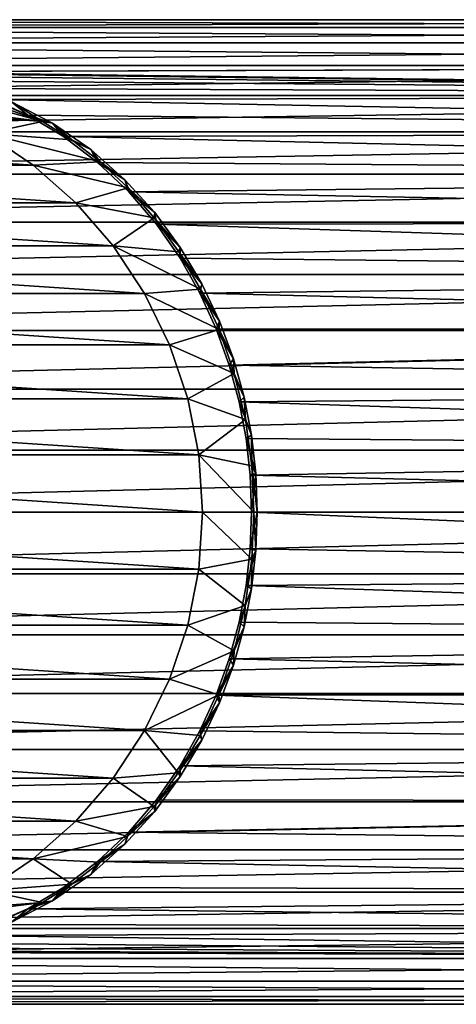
# Model space of a CAD drawing. Header units: metres. Extents: x -263 to 72, y -72 to 102.
# Tile 3 of 256: x -239 to -225, y -15 to 15. Entities that reach past the tile are written whole.
import ezdxf

# ---------------------------------------------------------------- set-up
doc = ezdxf.new("R2010")
doc.units = ezdxf.units.M
doc.layers.add('solid_FREE_STANDING_ONO_SW0004', color=7, linetype='CONTINUOUS')

msp = doc.modelspace()

# ---------------------------------------------------------------- linework, layer by layer
at = {"layer": 'solid_FREE_STANDING_ONO_SW0004'}
for points in [[(-188, 14.870596, 33.235611), (-261.700012, 14.870598, 33.23558), (-261.700012, 14.63608, 35.09198)], [(-188, 14.870596, 31.364388), (-261.700012, 14.870598, 31.364422), (-261.700012, 14.870598, 33.23558)], [(-188, 14.870596, 33.235611), (-188, 14.870596, 31.364388), (-261.700012, 14.870598, 33.23558)], [(-188, 14.636085, 29.508041), (-261.700012, 14.63608, 29.508018), (-261.700012, 14.870598, 31.364422)], [(-188, 14.870596, 31.364388), (-188, 14.636085, 29.508041), (-261.700012, 14.870598, 31.364422)], [(-188, 14.636085, 35.091957), (-188, 14.870596, 33.235611), (-261.700012, 14.63608, 35.09198)], [(-188, 14.636085, 35.091957), (-261.700012, 14.63608, 35.09198), (-261.700012, 14.170742, 36.904354)], [(-188, 14.17075, 36.904331), (-188, 14.636085, 35.091957), (-261.700012, 14.170742, 36.904354)], [(-188, 14.636085, 29.508041), (-188, 14.17075, 27.695671), (-261.700012, 14.63608, 29.508018)], [(-188, 14.17075, 27.695671), (-261.700012, 14.170742, 27.695646), (-261.700012, 14.63608, 29.508018)], [(-188, 14.17075, 36.904331), (-261.700012, 14.170742, 36.904354), (-261.700012, 13.481923, 38.644112)], [(-188, 13.481903, 38.644154), (-188, 14.17075, 36.904331), (-261.700012, 13.481923, 38.644112)], [(-188, 14.17075, 27.695671), (-188, 13.481903, 25.955847), (-261.700012, 14.170742, 27.695646)], [(-188, 13.481903, 25.955847), (-261.700012, 13.481923, 25.955889), (-261.700012, 14.170742, 27.695646)], [(-188, 13.481903, 38.644154), (-261.700012, 13.481923, 38.644112), (-261.700012, 12.580486, 40.283821)], [(-188, 13.481903, 25.955847), (-244.274612, 13.296, 25.574944), (-261.700012, 13.481923, 25.955889)], [(-188, 12.580498, 40.283802), (-188, 13.481903, 38.644154), (-261.700012, 12.580486, 40.283821)], [(-188, 13.481903, 25.955847), (-243.536942, 13.293838, 25.570671), (-244.274612, 13.296, 25.574944)], [(-188, 13.481903, 25.955847), (-188, 12.580498, 24.316198), (-243.536942, 13.293838, 25.570671)], [(-188, 12.580498, 24.316198), (-242.808731, 13.251262, 25.487213), (-243.536942, 13.293838, 25.570671)], [(-242.928848, 13.167163, 26.120371), (-242.963745, 12.173549, 26.125277), (-237.975601, 11.791795, 25.42424)], [(-242.928848, 13.167163, 26.120371), (-237.975601, 11.791795, 25.42424), (-241.222519, 12.930525, 25.880564)], [(-188, 12.580498, 24.316198), (-242.063141, 13.163698, 25.319523), (-242.808731, 13.251262, 25.487213)], [(-188, 12.580498, 24.316198), (-241.272949, 13.019151, 25.053503), (-242.063141, 13.163698, 25.319523)], [(-188, 12.580498, 24.316198), (-240.411316, 12.796227, 24.666746), (-241.272949, 13.019151, 25.053503)], [(-241.222519, 12.930525, 25.880564), (-237.975601, 11.791795, 25.42424), (-239.561829, 12.469399, 25.647169)], [(-188, 12.580498, 24.316198), (-239.458435, 12.463025, 24.134033), (-240.411316, 12.796227, 24.666746)], [(-188, 12.580498, 40.283802), (-261.700012, 12.580486, 40.283821), (-261.700012, 11.480647, 41.797619)], [(-188, 11.480652, 41.797611), (-188, 12.580498, 40.283802), (-261.700012, 11.480647, 41.797619)], [(-188, 12.580498, 24.316198), (-188, 11.480652, 22.802387), (-239.458435, 12.463025, 24.134033)], [(-237.975601, 11.791795, 25.42424), (-242.963745, 12.173549, 26.125277), (-238.916458, 12.387378, 26.566294)], [(-239.561829, 12.469399, 25.647169), (-237.975601, 11.791795, 25.42424), (-241.213974, 12.19521, 8.712294)], [(-239.680466, 11.431538, 8.496774), (-241.213974, 12.19521, 8.712294), (-237.975601, 11.791795, 25.42424)], [(-188, 11.480652, 22.802387), (-238.420715, 11.984733, 23.446968), (-239.458435, 12.463025, 24.134033)], [(-238.916458, 12.387378, 26.566294), (-239.458435, 12.463025, 24.134033), (-238.420715, 11.984733, 23.446968)], [(-237.677414, 11.746093, 25.346441), (-238.916458, 12.387378, 26.566294), (-238.420715, 11.984733, 23.446968)], [(-237.975601, 11.791795, 25.42424), (-238.916458, 12.387378, 26.566294), (-237.677414, 11.746093, 25.346441)], [(-188, 11.480652, 22.802387), (-237.348007, 11.344972, 22.640724), (-238.420715, 11.984733, 23.446968)], [(-237.677414, 11.746093, 25.346441), (-238.420715, 11.984733, 23.446968), (-237.348007, 11.344972, 22.640724)], [(-239.680466, 11.431538, 8.496774), (-237.975601, 11.791795, 25.42424), (-237.092941, 11.237346, 24.551157)], [(-237.092941, 11.237346, 24.551157), (-237.975601, 11.791795, 25.42424), (-237.677414, 11.746093, 25.346441)], [(-236.520905, 10.948987, 24.148788), (-237.677414, 11.746093, 25.346441), (-237.348007, 11.344972, 22.640724)], [(-237.092941, 11.237346, 24.551157), (-237.677414, 11.746093, 25.346441), (-236.520905, 10.948987, 24.148788)], [(-188, 11.480652, 41.797611), (-261.700012, 11.480647, 41.797619), (-261.700012, 10.199752, 43.161633)], [(-188, 10.199728, 43.161655), (-188, 11.480652, 41.797611), (-261.700012, 10.199752, 43.161633)], [(-238.258789, 10.472272, 8.29697), (-254.17366, 10.472275, 10.53366), (-252.751999, 11.431539, 10.333858)], [(-238.258789, 10.472272, 8.29697), (-252.751999, 11.431539, 10.333858), (-239.680466, 11.431538, 8.496774)], [(-239.680466, 11.431538, 8.496774), (-237.092941, 11.237346, 24.551157), (-236.234833, 10.574085, 23.668011)], [(-238.258789, 10.472272, 8.29697), (-239.680466, 11.431538, 8.496774), (-236.234833, 10.574085, 23.668011)], [(-188, 11.480652, 22.802387), (-188, 10.199728, 21.438345), (-237.348007, 11.344972, 22.640724)], [(-188, 10.199728, 21.438345), (-236.31282, 10.560444, 21.788719), (-237.348007, 11.344972, 22.640724)], [(-236.520905, 10.948987, 24.148788), (-237.348007, 11.344972, 22.640724), (-236.31282, 10.560444, 21.788719)], [(-236.234833, 10.574085, 23.668011), (-237.092941, 11.237346, 24.551157), (-236.520905, 10.948987, 24.148788)], [(-235.489304, 10.038222, 23.05032), (-236.520905, 10.948987, 24.148788), (-236.31282, 10.560444, 21.788719)], [(-236.234833, 10.574085, 23.668011), (-236.520905, 10.948987, 24.148788), (-235.489304, 10.038222, 23.05032)], [(-236.973267, 9.333809, 8.116301), (-255.459198, 9.333815, 10.71433), (-254.17366, 10.472275, 10.53366)], [(-236.973267, 9.333809, 8.116301), (-254.17366, 10.472275, 10.53366), (-238.258789, 10.472272, 8.29697)], [(-238.258789, 10.472272, 8.29697), (-236.234833, 10.574085, 23.668011), (-235.395523, 9.791135, 22.789154)], [(-236.973267, 9.333809, 8.116301), (-238.258789, 10.472272, 8.29697), (-235.395523, 9.791135, 22.789154)], [(-188, 10.199728, 21.438345), (-235.368423, 9.666144, 20.96088), (-236.31282, 10.560444, 21.788719)], [(-235.489304, 10.038222, 23.05032), (-236.31282, 10.560444, 21.788719), (-235.368423, 9.666144, 20.96088)], [(-235.395523, 9.791135, 22.789154), (-236.234833, 10.574085, 23.668011), (-235.489304, 10.038222, 23.05032)], [(-188, 10.199728, 43.161655), (-261.700012, 10.199752, 43.161633), (-261.700012, 8.758, 44.354355)], [(-188, 8.758037, 44.354328), (-188, 10.199728, 43.161655), (-261.700012, 8.758, 44.354355)], [(-188, 10.199728, 21.438345), (-188, 8.758037, 20.245672), (-235.368423, 9.666144, 20.96088)], [(-234.588745, 9.043287, 22.075451), (-235.489304, 10.038222, 23.05032), (-235.368423, 9.666144, 20.96088)], [(-235.395523, 9.791135, 22.789154), (-235.489304, 10.038222, 23.05032), (-234.588745, 9.043287, 22.075451)], [(-236.973267, 9.333809, 8.116301), (-235.395523, 9.791135, 22.789154), (-234.602722, 8.888667, 21.940748)], [(-234.602722, 8.888667, 21.940748), (-235.395523, 9.791135, 22.789154), (-234.588745, 9.043287, 22.075451)], [(-188, 8.758037, 20.245672), (-234.537216, 8.694667, 20.199886), (-235.368423, 9.666144, 20.96088)], [(-234.588745, 9.043287, 22.075451), (-235.368423, 9.666144, 20.96088), (-234.537216, 8.694667, 20.199886)], [(-235.845871, 8.03564, 7.957857), (-256.586578, 8.035645, 10.872773), (-255.459198, 9.333815, 10.71433)], [(-235.845871, 8.03564, 7.957857), (-255.459198, 9.333815, 10.71433), (-236.973267, 9.333809, 8.116301)], [(-235.845871, 8.03564, 7.957857), (-236.973267, 9.333809, 8.116301), (-234.602722, 8.888667, 21.940748)], [(-234.602722, 8.888667, 21.940748), (-234.588745, 9.043287, 22.075451), (-233.816849, 7.987629, 21.231112)], [(-233.816849, 7.987629, 21.231112), (-234.588745, 9.043287, 22.075451), (-234.537216, 8.694667, 20.199886)], [(-188, 8.758037, 44.354328), (-261.700012, 8.758, 44.354355), (-261.700012, 7.17813, 45.356968)], [(-188, 7.178115, 45.356979), (-188, 8.758037, 44.354328), (-261.700012, 7.17813, 45.356968)], [(-235.845871, 8.03564, 7.957857), (-234.602722, 8.888667, 21.940748), (-233.86087, 7.863484, 21.142576)], [(-233.86087, 7.863484, 21.142576), (-234.602722, 8.888667, 21.940748), (-233.816849, 7.987629, 21.231112)], [(-188, 8.758037, 20.245672), (-188, 7.178115, 19.243023), (-234.537216, 8.694667, 20.199886)], [(-188, 7.178115, 19.243023), (-233.823273, 7.670547, 19.526093), (-234.537216, 8.694667, 20.199886)], [(-233.816849, 7.987629, 21.231112), (-234.537216, 8.694667, 20.199886), (-233.823273, 7.670547, 19.526093)], [(-234.89595, 6.599995, 7.824353), (-257.53653, 6.6, 11.006278), (-256.586578, 8.035645, 10.872773)], [(-234.89595, 6.599995, 7.824353), (-256.586578, 8.035645, 10.872773), (-235.845871, 8.03564, 7.957857)], [(-235.845871, 8.03564, 7.957857), (-233.86087, 7.863484, 21.142576), (-233.205826, 6.735609, 20.427591)], [(-234.89595, 6.599995, 7.824353), (-235.845871, 8.03564, 7.957857), (-233.205826, 6.735609, 20.427591)], [(-233.86087, 7.863484, 21.142576), (-233.816849, 7.987629, 21.231112), (-233.168106, 6.890079, 20.516567)], [(-233.205826, 6.735609, 20.427591), (-233.86087, 7.863484, 21.142576), (-233.168106, 6.890079, 20.516567)], [(-233.168106, 6.890079, 20.516567), (-233.816849, 7.987629, 21.231112), (-233.823273, 7.670547, 19.526093)], [(-188, 7.178115, 19.243023), (-233.222794, 6.611248, 18.947044), (-233.823273, 7.670547, 19.526093)], [(-233.168106, 6.890079, 20.516567), (-233.823273, 7.670547, 19.526093), (-233.222794, 6.611248, 18.947044)], [(-188, 7.178115, 45.356979), (-261.700012, 7.17813, 45.356968), (-261.700012, 5.485056, 46.153671)], [(-188, 5.485034, 46.153679), (-188, 7.178115, 45.356979), (-261.700012, 5.485056, 46.153671)], [(-188, 7.178115, 19.243023), (-188, 5.485034, 18.446321), (-233.222794, 6.611248, 18.947044)], [(-232.635376, 5.764735, 19.927032), (-233.168106, 6.890079, 20.516567), (-233.222794, 6.611248, 18.947044)], [(-233.205826, 6.735609, 20.427591), (-233.168106, 6.890079, 20.516567), (-232.635376, 5.764735, 19.927032)], [(-234.139709, 5.051422, 7.718071), (-258.292755, 5.051425, 11.11256), (-257.53653, 6.6, 11.006278)], [(-234.139709, 5.051422, 7.718071), (-257.53653, 6.6, 11.006278), (-234.89595, 6.599995, 7.824353)], [(-234.89595, 6.599995, 7.824353), (-233.205826, 6.735609, 20.427591), (-232.641541, 5.511506, 19.812174)], [(-234.139709, 5.051422, 7.718071), (-234.89595, 6.599995, 7.824353), (-232.641541, 5.511506, 19.812174)], [(-188, 5.485034, 18.446321), (-232.729492, 5.529261, 18.463915), (-233.222794, 6.611248, 18.947044)], [(-232.635376, 5.764735, 19.927032), (-233.222794, 6.611248, 18.947044), (-232.729492, 5.529261, 18.463915)], [(-232.641541, 5.511506, 19.812174), (-233.205826, 6.735609, 20.427591), (-232.635376, 5.764735, 19.927032)], [(-232.211807, 4.623114, 19.456741), (-232.635376, 5.764735, 19.927032), (-232.729492, 5.529261, 18.463915)], [(-232.641541, 5.511506, 19.812174), (-232.635376, 5.764735, 19.927032), (-232.211807, 4.623114, 19.456741)], [(-188, 5.485034, 46.153679), (-261.700012, 5.485056, 46.153671), (-261.700012, 3.705479, 46.731888)], [(-188, 3.705518, 46.73188), (-188, 5.485034, 46.153679), (-261.700012, 3.705479, 46.731888)], [(-234.139709, 5.051422, 7.718071), (-232.641541, 5.511506, 19.812174), (-232.188095, 4.188508, 19.308506)], [(-188, 5.485034, 18.446321), (-232.336639, 4.433367, 18.074837), (-232.729492, 5.529261, 18.463915)], [(-232.211807, 4.623114, 19.456741), (-232.729492, 5.529261, 18.463915), (-232.336639, 4.433367, 18.074837)], [(-232.188095, 4.188508, 19.308506), (-232.641541, 5.511506, 19.812174), (-232.211807, 4.623114, 19.456741)], [(-188, 5.485034, 18.446321), (-188, 3.705518, 17.86812), (-232.336639, 4.433367, 18.074837)], [(-233.590103, 3.416417, 7.640828), (-258.842377, 3.41642, 11.189803), (-258.292755, 5.051425, 11.11256)], [(-233.590103, 3.416417, 7.640828), (-258.292755, 5.051425, 11.11256), (-234.139709, 5.051422, 7.718071)], [(-233.590103, 3.416417, 7.640828), (-234.139709, 5.051422, 7.718071), (-232.188095, 4.188508, 19.308506)], [(-231.89032, 3.472109, 19.098978), (-232.211807, 4.623114, 19.456741), (-232.336639, 4.433367, 18.074837)], [(-232.188095, 4.188508, 19.308506), (-232.211807, 4.623114, 19.456741), (-231.89032, 3.472109, 19.098978)], [(-233.590103, 3.416417, 7.640828), (-232.188095, 4.188508, 19.308506), (-231.850143, 2.792083, 18.938608)], [(-188, 3.705518, 17.86812), (-232.03804, 3.329451, 17.776751), (-232.336639, 4.433367, 18.074837)], [(-231.89032, 3.472109, 19.098978), (-232.336639, 4.433367, 18.074837), (-232.03804, 3.329451, 17.776751)], [(-231.850143, 2.792083, 18.938608), (-232.188095, 4.188508, 19.308506), (-231.89032, 3.472109, 19.098978)], [(-188, 3.705518, 46.73188), (-261.700012, 3.705479, 46.731888), (-261.700012, 1.867465, 47.082508)], [(-188, 1.867436, 47.082512), (-188, 3.705518, 46.73188), (-261.700012, 1.867465, 47.082508)], [(-188, 3.705518, 17.86812), (-188, 1.867436, 17.517487), (-232.03804, 3.329451, 17.776751)], [(-233.256531, 1.722959, 7.593947), (-259.175934, 1.722961, 11.236684), (-258.842377, 3.41642, 11.189803)], [(-233.256531, 1.722959, 7.593947), (-258.842377, 3.41642, 11.189803), (-233.590103, 3.416417, 7.640828)], [(-233.256531, 1.722959, 7.593947), (-233.590103, 3.416417, 7.640828), (-231.850143, 2.792083, 18.938608)], [(-231.665115, 2.316321, 18.847967), (-231.89032, 3.472109, 19.098978), (-232.03804, 3.329451, 17.776751)], [(-188, 1.867436, 17.517487), (-231.828583, 2.221235, 17.566496), (-232.03804, 3.329451, 17.776751)], [(-231.665115, 2.316321, 18.847967), (-232.03804, 3.329451, 17.776751), (-231.828583, 2.221235, 17.566496)], [(-231.850143, 2.792083, 18.938608), (-231.89032, 3.472109, 19.098978), (-231.665115, 2.316321, 18.847967)], [(-233.256531, 1.722959, 7.593947), (-231.850143, 2.792083, 18.938608), (-231.651993, 1.394299, 18.721397)], [(-231.651993, 1.394299, 18.721397), (-231.850143, 2.792083, 18.938608), (-231.665115, 2.316321, 18.847967)], [(-231.531799, 1.15849, 18.699249), (-231.665115, 2.316321, 18.847967), (-231.828583, 2.221235, 17.566496)], [(-188, 1.867436, 17.517487), (-231.704468, 1.110985, 17.441477), (-231.828583, 2.221235, 17.566496)], [(-231.531799, 1.15849, 18.699249), (-231.828583, 2.221235, 17.566496), (-231.704468, 1.110985, 17.441477)], [(-231.651993, 1.394299, 18.721397), (-231.665115, 2.316321, 18.847967), (-231.531799, 1.15849, 18.699249)], [(-188, 1.867436, 47.082512), (-261.700012, 1.867465, 47.082508), (-261.700012, 0, 47.200001)], [(-188, 1.867436, 47.082512), (-261.700012, 0, 47.200001), (-188, 0, 47.200001)], [(-188, 1.867436, 17.517487), (-188, 0, 17.4), (-231.704468, 1.110985, 17.441477)], [(-233.144699, 0, 7.578231), (-259.287781, 0, 11.2524), (-259.175934, 1.722961, 11.236684)], [(-233.144699, 0, 7.578231), (-259.175934, 1.722961, 11.236684), (-233.256531, 1.722959, 7.593947)], [(-233.256531, 1.722959, 7.593947), (-231.651993, 1.394299, 18.721397), (-231.588654, 0, 18.65)], [(-233.144699, 0, 7.578231), (-233.256531, 1.722959, 7.593947), (-231.588654, 0, 18.65)], [(-231.651993, 1.394299, 18.721397), (-231.531799, 1.15849, 18.699249), (-231.487671, 0, 18.65)], [(-231.588654, 0, 18.65), (-231.651993, 1.394299, 18.721397), (-231.487671, 0, 18.65)], [(-231.531799, 1.15849, 18.699249), (-231.704468, 1.110985, 17.441477), (-231.663345, 0, 17.4)], [(-231.704468, 1.110985, 17.441477), (-188, 0, 17.4), (-231.663345, 0, 17.4)], [(-231.531799, 1.15849, 18.699249), (-231.663345, 0, 17.4), (-231.487671, 0, 18.65)], [(-188, 0, 47.200001), (-261.700012, 0, 47.200001), (-261.700012, -1.867465, 47.082508)], [(-188, -1.867436, 47.082512), (-188, 0, 47.200001), (-261.700012, -1.867465, 47.082508)], [(-233.256531, -1.722961, 7.593947), (-259.287781, 0, 11.2524), (-233.144699, 0, 7.578231)], [(-259.175934, -1.722959, 11.236684), (-259.287781, 0, 11.2524), (-233.256531, -1.722961, 7.593947)], [(-233.256531, -1.722961, 7.593947), (-233.144699, 0, 7.578231), (-231.657516, -1.420011, 18.724062)], [(-233.144699, 0, 7.578231), (-231.588654, 0, 18.65), (-231.657516, -1.420011, 18.724062)], [(-231.487671, 0, 18.65), (-231.663345, 0, 17.4), (-231.704468, -1.110989, 17.441477)], [(-231.531799, -1.15849, 18.699249), (-231.487671, 0, 18.65), (-231.704468, -1.110989, 17.441477)], [(-231.588654, 0, 18.65), (-231.487671, 0, 18.65), (-231.531799, -1.15849, 18.699249)], [(-188, -1.867436, 17.517487), (-231.704468, -1.110989, 17.441477), (-231.663345, 0, 17.4)], [(-188, -1.867436, 17.517487), (-231.663345, 0, 17.4), (-188, 0, 17.4)], [(-231.657516, -1.420011, 18.724062), (-231.588654, 0, 18.65), (-231.531799, -1.15849, 18.699249)], [(-188, -1.867436, 17.517487), (-231.828583, -2.221242, 17.566498), (-231.704468, -1.110989, 17.441477)], [(-231.531799, -1.15849, 18.699249), (-231.704468, -1.110989, 17.441477), (-231.828583, -2.221242, 17.566498)], [(-231.665115, -2.316321, 18.847967), (-231.531799, -1.15849, 18.699249), (-231.828583, -2.221242, 17.566498)], [(-231.657516, -1.420011, 18.724062), (-231.531799, -1.15849, 18.699249), (-231.665115, -2.316321, 18.847967)], [(-233.256531, -1.722961, 7.593947), (-231.657516, -1.420011, 18.724062), (-231.85582, -2.821653, 18.944822)], [(-231.85582, -2.821653, 18.944822), (-231.657516, -1.420011, 18.724062), (-231.665115, -2.316321, 18.847967)], [(-259.175934, -1.722959, 11.236684), (-233.256531, -1.722961, 7.593947), (-233.590103, -3.41642, 7.640828)], [(-259.175934, -1.722959, 11.236684), (-233.590103, -3.41642, 7.640828), (-258.842377, -3.416417, 11.189803)], [(-233.590103, -3.41642, 7.640828), (-233.256531, -1.722961, 7.593947), (-231.85582, -2.821653, 18.944822)], [(-188, -1.867436, 47.082512), (-261.700012, -1.867465, 47.082508), (-261.700012, -3.705479, 46.731888)], [(-188, -3.705518, 46.73188), (-188, -1.867436, 47.082512), (-261.700012, -3.705479, 46.731888)], [(-188, -1.867436, 17.517487), (-188, -3.705518, 17.86812), (-231.828583, -2.221242, 17.566498)], [(-188, -3.705518, 17.86812), (-232.03804, -3.329461, 17.776752), (-231.828583, -2.221242, 17.566498)], [(-231.665115, -2.316321, 18.847967), (-231.828583, -2.221242, 17.566498), (-232.03804, -3.329461, 17.776752)], [(-231.89032, -3.472109, 19.098978), (-231.665115, -2.316321, 18.847967), (-232.03804, -3.329461, 17.776752)], [(-231.85582, -2.821653, 18.944822), (-231.665115, -2.316321, 18.847967), (-231.89032, -3.472109, 19.098978)], [(-233.590103, -3.41642, 7.640828), (-231.85582, -2.821653, 18.944822), (-232.188889, -4.195848, 19.310875)], [(-232.188889, -4.195848, 19.310875), (-231.85582, -2.821653, 18.944822), (-231.89032, -3.472109, 19.098978)], [(-258.842377, -3.416417, 11.189803), (-233.590103, -3.41642, 7.640828), (-234.139709, -5.051425, 7.718071)], [(-258.842377, -3.416417, 11.189803), (-234.139709, -5.051425, 7.718071), (-258.292755, -5.051422, 11.11256)], [(-234.139709, -5.051425, 7.718071), (-233.590103, -3.41642, 7.640828), (-232.188889, -4.195848, 19.310875)], [(-188, -3.705518, 17.86812), (-232.336639, -4.43338, 18.074841), (-232.03804, -3.329461, 17.776752)], [(-231.89032, -3.472109, 19.098978), (-232.03804, -3.329461, 17.776752), (-232.336639, -4.43338, 18.074841)], [(-232.211807, -4.623114, 19.456741), (-231.89032, -3.472109, 19.098978), (-232.336639, -4.43338, 18.074841)], [(-232.188889, -4.195848, 19.310875), (-231.89032, -3.472109, 19.098978), (-232.211807, -4.623114, 19.456741)], [(-188, -3.705518, 46.73188), (-261.700012, -3.705479, 46.731888), (-261.700012, -5.485056, 46.153671)], [(-188, -5.485034, 46.153679), (-188, -3.705518, 46.73188), (-261.700012, -5.485056, 46.153671)], [(-188, -3.705518, 17.86812), (-188, -5.485034, 18.446321), (-232.336639, -4.43338, 18.074841)], [(-234.139709, -5.051425, 7.718071), (-232.188889, -4.195848, 19.310875), (-232.648468, -5.518582, 19.8153)], [(-188, -5.485034, 18.446321), (-232.729492, -5.529279, 18.463921), (-232.336639, -4.43338, 18.074841)], [(-232.211807, -4.623114, 19.456741), (-232.336639, -4.43338, 18.074841), (-232.729492, -5.529279, 18.463921)], [(-232.648468, -5.518582, 19.8153), (-232.188889, -4.195848, 19.310875), (-232.211807, -4.623114, 19.456741)], [(-232.635376, -5.764734, 19.927032), (-232.211807, -4.623114, 19.456741), (-232.729492, -5.529279, 18.463921)], [(-232.648468, -5.518582, 19.8153), (-232.211807, -4.623114, 19.456741), (-232.635376, -5.764734, 19.927032)], [(-258.292755, -5.051422, 11.11256), (-234.139709, -5.051425, 7.718071), (-234.89595, -6.6, 7.824353)], [(-258.292755, -5.051422, 11.11256), (-234.89595, -6.6, 7.824353), (-257.53653, -6.599995, 11.006278)], [(-234.89595, -6.6, 7.824353), (-234.139709, -5.051425, 7.718071), (-232.648468, -5.518582, 19.8153)], [(-188, -5.485034, 46.153679), (-261.700012, -5.485056, 46.153671), (-261.700012, -7.17813, 45.356968)], [(-188, -7.178115, 45.356979), (-188, -5.485034, 46.153679), (-261.700012, -7.17813, 45.356968)], [(-234.89595, -6.6, 7.824353), (-232.648468, -5.518582, 19.8153), (-233.210388, -6.749076, 20.435242)], [(-188, -7.178115, 19.243023), (-233.222809, -6.61127, 18.947056), (-232.729492, -5.529279, 18.463921)], [(-232.635376, -5.764734, 19.927032), (-232.729492, -5.529279, 18.463921), (-233.222809, -6.61127, 18.947056)], [(-233.210388, -6.749076, 20.435242), (-232.648468, -5.518582, 19.8153), (-232.635376, -5.764734, 19.927032)], [(-188, -5.485034, 18.446321), (-188, -7.178115, 19.243023), (-232.729492, -5.529279, 18.463921)], [(-233.168106, -6.890079, 20.516565), (-232.635376, -5.764734, 19.927032), (-233.222809, -6.61127, 18.947056)], [(-233.210388, -6.749076, 20.435242), (-232.635376, -5.764734, 19.927032), (-233.168106, -6.890079, 20.516565)], [(-257.53653, -6.599995, 11.006278), (-234.89595, -6.6, 7.824353), (-235.845886, -8.035645, 7.957858)], [(-257.53653, -6.599995, 11.006278), (-235.845886, -8.035645, 7.957858), (-256.586578, -8.03564, 10.872774)], [(-235.845886, -8.035645, 7.957858), (-234.89595, -6.6, 7.824353), (-233.877197, -7.883199, 21.156496)], [(-234.89595, -6.6, 7.824353), (-233.210388, -6.749076, 20.435242), (-233.877197, -7.883199, 21.156496)], [(-233.877197, -7.883199, 21.156496), (-233.210388, -6.749076, 20.435242), (-233.168106, -6.890079, 20.516565)], [(-188, -7.178115, 19.243023), (-233.823288, -7.670572, 19.526108), (-233.222809, -6.61127, 18.947056)], [(-233.168106, -6.890079, 20.516565), (-233.222809, -6.61127, 18.947056), (-233.823288, -7.670572, 19.526108)], [(-233.877197, -7.883199, 21.156496), (-233.168106, -6.890079, 20.516565), (-233.816849, -7.987629, 21.231112)], [(-233.816849, -7.987629, 21.231112), (-233.168106, -6.890079, 20.516565), (-233.823288, -7.670572, 19.526108)], [(-188, -7.178115, 45.356979), (-261.700012, -7.17813, 45.356968), (-261.700012, -8.758, 44.354355)], [(-188, -8.758037, 44.354328), (-188, -7.178115, 45.356979), (-261.700012, -8.758, 44.354355)], [(-188, -7.178115, 19.243023), (-188, -8.758037, 20.245672), (-233.823288, -7.670572, 19.526108)], [(-188, -8.758037, 20.245672), (-234.537247, -8.694695, 20.199905), (-233.823288, -7.670572, 19.526108)], [(-233.816849, -7.987629, 21.231112), (-233.823288, -7.670572, 19.526108), (-234.537247, -8.694695, 20.199905)], [(-235.845886, -8.035645, 7.957858), (-233.877197, -7.883199, 21.156496), (-234.607727, -8.899742, 21.950262)], [(-234.607727, -8.899742, 21.950262), (-233.877197, -7.883199, 21.156496), (-233.816849, -7.987629, 21.231112)], [(-234.607727, -8.899742, 21.950262), (-233.816849, -7.987629, 21.231112), (-234.588745, -9.043287, 22.075449)], [(-234.588745, -9.043287, 22.075449), (-233.816849, -7.987629, 21.231112), (-234.537247, -8.694695, 20.199905)], [(-256.586578, -8.03564, 10.872774), (-235.845886, -8.035645, 7.957858), (-236.973267, -9.333815, 8.116301)], [(-256.586578, -8.03564, 10.872774), (-236.973267, -9.333815, 8.116301), (-255.459213, -9.333809, 10.714331)], [(-236.973267, -9.333815, 8.116301), (-235.845886, -8.035645, 7.957858), (-234.607727, -8.899742, 21.950262)], [(-188, -8.758037, 44.354328), (-261.700012, -8.758, 44.354355), (-261.700012, -10.199752, 43.161633)], [(-188, -10.199728, 43.161655), (-188, -8.758037, 44.354328), (-261.700012, -10.199752, 43.161633)], [(-236.973267, -9.333815, 8.116301), (-234.607727, -8.899742, 21.950262), (-235.40593, -9.800045, 22.798336)], [(-235.40593, -9.800045, 22.798336), (-234.607727, -8.899742, 21.950262), (-234.588745, -9.043287, 22.075449)], [(-188, -8.758037, 20.245672), (-235.368454, -9.666178, 20.960909), (-234.537247, -8.694695, 20.199905)], [(-234.588745, -9.043287, 22.075449), (-234.537247, -8.694695, 20.199905), (-235.368454, -9.666178, 20.960909)], [(-188, -8.758037, 20.245672), (-188, -10.199728, 21.438345), (-235.368454, -9.666178, 20.960909)], [(-235.489304, -10.038221, 23.05032), (-234.588745, -9.043287, 22.075449), (-235.368454, -9.666178, 20.960909)], [(-235.40593, -9.800045, 22.798336), (-234.588745, -9.043287, 22.075449), (-235.489304, -10.038221, 23.05032)], [(-255.459213, -9.333809, 10.714331), (-236.973267, -9.333815, 8.116301), (-238.258804, -10.472275, 8.296971)], [(-255.459213, -9.333809, 10.714331), (-238.258804, -10.472275, 8.296971), (-254.173676, -10.472272, 10.533661)], [(-238.258804, -10.472275, 8.296971), (-236.973267, -9.333815, 8.116301), (-235.40593, -9.800045, 22.798336)], [(-238.258804, -10.472275, 8.296971), (-235.40593, -9.800045, 22.798336), (-236.237671, -10.578163, 23.67301)], [(-188, -10.199728, 21.438345), (-236.312866, -10.56048, 21.788755), (-235.368454, -9.666178, 20.960909)], [(-235.489304, -10.038221, 23.05032), (-235.368454, -9.666178, 20.960909), (-236.312866, -10.56048, 21.788755)], [(-236.237671, -10.578163, 23.67301), (-235.40593, -9.800045, 22.798336), (-235.489304, -10.038221, 23.05032)], [(-236.520905, -10.948987, 24.148788), (-235.489304, -10.038221, 23.05032), (-236.312866, -10.56048, 21.788755)], [(-236.237671, -10.578163, 23.67301), (-235.489304, -10.038221, 23.05032), (-236.520905, -10.948987, 24.148788)], [(-188, -10.199728, 43.161655), (-261.700012, -10.199752, 43.161633), (-261.700012, -11.480647, 41.797619)], [(-188, -11.480652, 41.797611), (-188, -10.199728, 43.161655), (-261.700012, -11.480647, 41.797619)], [(-188, -10.199728, 21.438345), (-188, -11.480652, 22.802387), (-236.312866, -10.56048, 21.788755)], [(-254.173676, -10.472272, 10.533661), (-238.258804, -10.472275, 8.296971), (-239.680466, -11.431539, 8.496774)], [(-239.680466, -11.431539, 8.496774), (-238.258804, -10.472275, 8.296971), (-237.091843, -11.238482, 24.552805)], [(-238.258804, -10.472275, 8.296971), (-236.237671, -10.578163, 23.67301), (-237.091843, -11.238482, 24.552805)], [(-188, -11.480652, 22.802387), (-237.348068, -11.345012, 22.64077), (-236.312866, -10.56048, 21.788755)], [(-236.520905, -10.948987, 24.148788), (-236.312866, -10.56048, 21.788755), (-237.348068, -11.345012, 22.64077)], [(-237.091843, -11.238482, 24.552805), (-236.237671, -10.578163, 23.67301), (-236.520905, -10.948987, 24.148788)], [(-237.677414, -11.746093, 25.346441), (-236.520905, -10.948987, 24.148788), (-237.348068, -11.345012, 22.64077)], [(-237.091843, -11.238482, 24.552805), (-236.520905, -10.948987, 24.148788), (-237.677414, -11.746093, 25.346441)], [(-239.680466, -11.431539, 8.496774), (-237.091843, -11.238482, 24.552805), (-237.975601, -11.791795, 25.42424)], [(-237.975601, -11.791795, 25.42424), (-237.091843, -11.238482, 24.552805), (-237.677414, -11.746093, 25.346441)], [(-188, -11.480652, 41.797611), (-261.700012, -11.480647, 41.797619), (-261.700012, -12.580486, 40.283821)], [(-188, -12.580498, 40.283802), (-188, -11.480652, 41.797611), (-261.700012, -12.580486, 40.283821)], [(-241.213974, -12.19521, 8.712294), (-239.680466, -11.431539, 8.496774), (-237.975601, -11.791795, 25.42424)], [(-188, -11.480652, 22.802387), (-238.420807, -11.98478, 23.447033), (-237.348068, -11.345012, 22.64077)], [(-237.677414, -11.746093, 25.346441), (-237.348068, -11.345012, 22.64077), (-238.420807, -11.98478, 23.447033)], [(-188, -11.480652, 22.802387), (-188, -12.580498, 24.316198), (-238.420807, -11.98478, 23.447033)], [(-242.963745, -12.173549, 26.125277), (-237.975601, -11.791795, 25.42424), (-238.916458, -12.387378, 26.566294)], [(-239.561844, -12.469399, 25.647169), (-237.975601, -11.791795, 25.42424), (-242.963745, -12.173549, 26.125277)], [(-241.213974, -12.19521, 8.712294), (-237.975601, -11.791795, 25.42424), (-239.561844, -12.469399, 25.647169)], [(-238.916458, -12.387378, 26.566294), (-237.677414, -11.746093, 25.346441), (-238.420807, -11.98478, 23.447033)], [(-237.975601, -11.791795, 25.42424), (-237.677414, -11.746093, 25.346441), (-238.916458, -12.387378, 26.566294)], [(-188, -12.580498, 24.316198), (-239.458557, -12.463076, 24.134111), (-238.420807, -11.98478, 23.447033)], [(-238.916458, -12.387378, 26.566294), (-238.420807, -11.98478, 23.447033), (-239.458557, -12.463076, 24.134111)], [(-188, -12.580498, 24.316198), (-240.411438, -12.796266, 24.666811), (-239.458557, -12.463076, 24.134111)], [(-188, -12.580498, 40.283802), (-261.700012, -12.580486, 40.283821), (-261.700012, -13.481923, 38.644112)], [(-188, -13.481903, 38.644154), (-188, -12.580498, 40.283802), (-261.700012, -13.481923, 38.644112)], [(-188, -12.580498, 24.316198), (-188, -13.481903, 25.955847), (-240.411438, -12.796266, 24.666811)], [(-188, -13.481903, 25.955847), (-242.063248, -13.163715, 25.319557), (-241.273071, -13.019176, 25.053549)], [(-188, -13.481903, 25.955847), (-241.273071, -13.019176, 25.053549), (-240.411438, -12.796266, 24.666811)], [(-188, -13.481903, 25.955847), (-261.700012, -13.481923, 25.955889), (-244.274734, -13.295997, 25.574938)], [(-188, -13.481903, 25.955847), (-244.274734, -13.295997, 25.574938), (-243.537064, -13.293841, 25.570679)], [(-188, -13.481903, 25.955847), (-243.537064, -13.293841, 25.570679), (-242.808853, -13.251272, 25.487234)], [(-188, -13.481903, 25.955847), (-242.808853, -13.251272, 25.487234), (-242.063248, -13.163715, 25.319557)], [(-188, -13.481903, 25.955847), (-188, -14.17075, 27.695671), (-261.700012, -13.481923, 25.955889)], [(-188, -13.481903, 38.644154), (-261.700012, -13.481923, 38.644112), (-261.700012, -14.170742, 36.904354)], [(-188, -14.17075, 36.904331), (-188, -13.481903, 38.644154), (-261.700012, -14.170742, 36.904354)], [(-188, -14.17075, 27.695671), (-261.700012, -14.170742, 27.695646), (-261.700012, -13.481923, 25.955889)], [(-188, -14.636085, 29.508041), (-261.700012, -14.63608, 29.508018), (-261.700012, -14.170742, 27.695646)], [(-188, -14.17075, 27.695671), (-188, -14.636085, 29.508041), (-261.700012, -14.170742, 27.695646)], [(-188, -14.17075, 36.904331), (-261.700012, -14.170742, 36.904354), (-261.700012, -14.63608, 35.09198)], [(-188, -14.636085, 35.091957), (-188, -14.17075, 36.904331), (-261.700012, -14.63608, 35.09198)], [(-188, -14.870596, 31.364388), (-261.700012, -14.870598, 31.364422), (-261.700012, -14.63608, 29.508018)], [(-188, -14.636085, 29.508041), (-188, -14.870596, 31.364388), (-261.700012, -14.63608, 29.508018)], [(-188, -14.636085, 35.091957), (-261.700012, -14.63608, 35.09198), (-261.700012, -14.870598, 33.23558)], [(-188, -14.870596, 33.235611), (-188, -14.636085, 35.091957), (-261.700012, -14.870598, 33.23558)], [(-188, -14.870596, 33.235611), (-261.700012, -14.870598, 33.23558), (-261.700012, -14.870598, 31.364422)], [(-188, -14.870596, 31.364388), (-188, -14.870596, 33.235611), (-261.700012, -14.870598, 31.364422)]]:
    msp.add_3dface(points, dxfattribs=at)

doc.saveas('drawing.dxf')
